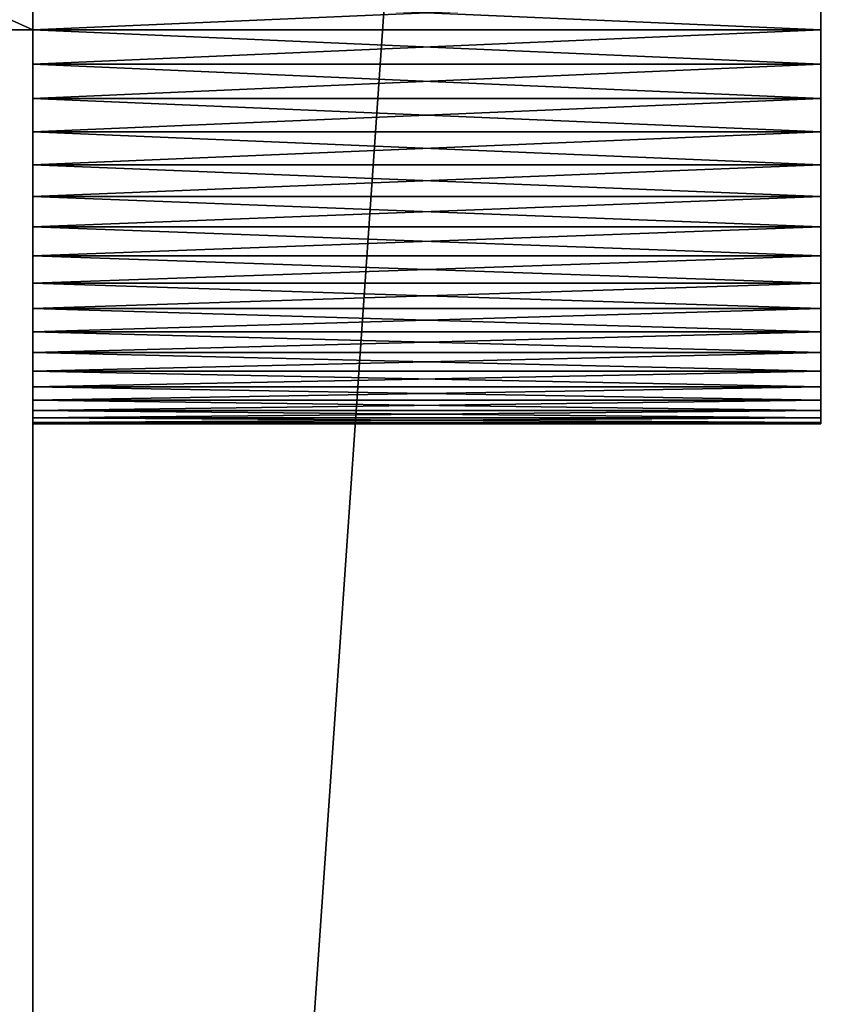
# Model space of a CAD drawing. Header units: millimetres. Extents: x -125 to 125, y -729 to 71.
# Tile 8 of 48: x -119 to -108, y -642 to -629. Entities that reach past the tile are written whole.
import ezdxf

# ---------------------------------------------------------------- set-up
doc = ezdxf.new("R2010")
doc.units = ezdxf.units.MM
doc.header["$LTSCALE"] = 65.185185
for name, color, linetype in [('11', 7, 'CONTINUOUS'), ('13', 7, 'CONTINUOUS'), ('15', 7, 'CONTINUOUS'), ('17', 7, 'CONTINUOUS'), ('36', 7, 'CONTINUOUS'), ('45', 7, 'CONTINUOUS'), ('46', 7, 'CONTINUOUS'), ('47', 7, 'CONTINUOUS'), ('54', 7, 'CONTINUOUS')]:
    doc.layers.add(name, color=color, linetype=linetype)

msp = doc.modelspace()

# ---------------------------------------------------------------- linework, layer by layer
at = {"layer": '11', "color": 253, "linetype": 'Continuous', "true_color": 0xaaa39e}
for points in [[(-121, 70.75, 56.448), (-121, -729.25, 56.448), (-110.75, 56.5, 56.448), (-121, 70.75, 56.448)], [(-110.75, 56.5, 56.448), (-121, -729.25, 56.448), (-110.75, -56.5, 56.448), (-110.75, 56.5, 56.448)], [(-110.75, -56.5, 56.448), (-121, -729.25, 56.448), (110.75, -56.5, 56.448), (-110.75, -56.5, 56.448)], [(-121, -729.25, 56.448), (121, -729.25, 56.448), (110.75, -56.5, 56.448), (-121, -729.25, 56.448)]]:
    msp.add_3dface(points, dxfattribs=at)
at = {"layer": '13', "color": 253, "linetype": 'Continuous', "true_color": 0xaaa39e}
for points in [[(121, -729.25, 6.448), (-121, -729.25, 6.448), (-121, 70.75, 6.448), (121, -729.25, 6.448)], [(121, -729.25, 6.448), (-121, 70.75, 6.448), (121, 70.75, 6.448), (121, -729.25, 6.448)]]:
    msp.add_3dface(points, dxfattribs=at)
at = {"layer": '15', "color": 253, "linetype": 'Continuous', "true_color": 0xaaa39e}
for points in [[(121, -729.25, 54.448), (-121, -66.25, 54.448), (121, -66.25, 54.448), (121, -729.25, 54.448)], [(121, -729.25, 54.448), (-121, -729.25, 54.448), (-121, -66.25, 54.448), (121, -729.25, 54.448)]]:
    msp.add_3dface(points, dxfattribs=at)
at = {"layer": '17', "color": 253, "linetype": 'Continuous', "true_color": 0xaaa39e}
for points in [[(-121, -729.25, 8.448), (121, -729.25, 8.448), (121, -66.25, 8.448), (-121, -729.25, 8.448)], [(-121, -66.25, 8.448), (-121, -729.25, 8.448), (-75, -66.25, 8.448), (-121, -66.25, 8.448)], [(-121, -729.25, 8.448), (75, -66.25, 8.448), (-75, -66.25, 8.448), (-121, -729.25, 8.448)], [(75, -66.25, 8.448), (-121, -729.25, 8.448), (121, -66.25, 8.448), (75, -66.25, 8.448)]]:
    msp.add_3dface(points, dxfattribs=at)
at = {"layer": '36', "linetype": 'Continuous'}
for points in [[(-118.5, -629.25, 26.448), (-118.5, -629.25, 8.948), (-118.5, -627.891, 8.989), (-118.5, -629.25, 26.448)], [(-118.5, -628.814, 26.467), (-118.5, -629.25, 26.448), (-118.5, -627.891, 8.989), (-118.5, -628.814, 26.467)], [(-118.5, -629.25, 53.948), (-118.5, -627.956, 36.277), (-118.5, -627.891, 53.907), (-118.5, -629.25, 53.948)], [(-118.5, -628.382, 36.372), (-118.5, -627.956, 36.277), (-118.5, -629.25, 53.948), (-118.5, -628.382, 36.372)], [(-118.5, -628.814, 36.429), (-118.5, -628.382, 36.372), (-118.5, -629.25, 53.948), (-118.5, -628.814, 36.429)], [(-118.5, -629.25, 36.448), (-118.5, -628.814, 36.429), (-118.5, -629.25, 53.948), (-118.5, -629.25, 36.448)], [(-118.5, -674.718, 29.335), (-118.5, -674.92, 28.948), (-118.5, -629.25, 8.948), (-118.5, -674.718, 29.335)], [(-118.5, -674.552, 29.738), (-118.5, -674.718, 29.335), (-118.5, -629.25, 8.948), (-118.5, -674.552, 29.738)], [(-118.5, -674.42, 30.154), (-118.5, -674.552, 29.738), (-118.5, -629.25, 8.948), (-118.5, -674.42, 30.154)], [(-118.5, -674.326, 30.58), (-118.5, -674.42, 30.154), (-118.5, -629.25, 8.948), (-118.5, -674.326, 30.58)], [(-118.5, -674.269, 31.012), (-118.5, -674.326, 30.58), (-118.5, -629.25, 8.948), (-118.5, -674.269, 31.012)], [(-118.5, -676.036, 27.618), (-118.5, -676.382, 27.352), (-118.5, -629.25, 8.948), (-118.5, -676.036, 27.618)], [(-118.5, -675.714, 27.912), (-118.5, -676.036, 27.618), (-118.5, -629.25, 8.948), (-118.5, -675.714, 27.912)], [(-118.5, -675.42, 28.234), (-118.5, -675.714, 27.912), (-118.5, -629.25, 8.948), (-118.5, -675.42, 28.234)], [(-118.5, -675.154, 28.58), (-118.5, -675.42, 28.234), (-118.5, -629.25, 8.948), (-118.5, -675.154, 28.58)], [(-118.5, -674.92, 28.948), (-118.5, -675.154, 28.58), (-118.5, -629.25, 8.948), (-118.5, -674.92, 28.948)], [(-118.5, -631.363, 26.916), (-118.5, -631.75, 27.118), (-118.5, -629.25, 8.948), (-118.5, -631.363, 26.916)], [(-118.5, -631.75, 27.118), (-118.5, -632.118, 27.352), (-118.5, -629.25, 8.948), (-118.5, -631.75, 27.118)], [(-118.5, -632.118, 27.352), (-118.5, -632.464, 27.618), (-118.5, -629.25, 8.948), (-118.5, -632.118, 27.352)], [(-118.5, -632.464, 27.618), (-118.5, -632.786, 27.912), (-118.5, -629.25, 8.948), (-118.5, -632.464, 27.618)], [(-118.5, -632.786, 27.912), (-118.5, -633.08, 28.234), (-118.5, -629.25, 8.948), (-118.5, -632.786, 27.912)], [(-118.5, -633.08, 28.234), (-118.5, -633.346, 28.58), (-118.5, -629.25, 8.948), (-118.5, -633.08, 28.234)], [(-118.5, -633.346, 28.58), (-118.5, -633.58, 28.948), (-118.5, -629.25, 8.948), (-118.5, -633.346, 28.58)], [(-118.5, -633.58, 28.948), (-118.5, -633.782, 29.335), (-118.5, -629.25, 8.948), (-118.5, -633.58, 28.948)], [(-118.5, -633.782, 29.335), (-118.5, -633.948, 29.738), (-118.5, -629.25, 8.948), (-118.5, -633.782, 29.335)], [(-118.5, -634.08, 30.154), (-118.5, -674.25, 31.448), (-118.5, -629.25, 8.948), (-118.5, -634.08, 30.154)], [(-118.5, -633.948, 29.738), (-118.5, -634.08, 30.154), (-118.5, -629.25, 8.948), (-118.5, -633.948, 29.738)], [(-118.5, -674.25, 31.448), (-118.5, -674.269, 31.012), (-118.5, -629.25, 8.948), (-118.5, -674.25, 31.448)], [(-118.5, -629.25, 26.448), (-118.5, -629.686, 26.467), (-118.5, -629.25, 8.948), (-118.5, -629.25, 26.448)], [(-118.5, -629.686, 26.467), (-118.5, -630.118, 26.524), (-118.5, -629.25, 8.948), (-118.5, -629.686, 26.467)], [(-118.5, -630.118, 26.524), (-118.5, -630.544, 26.618), (-118.5, -629.25, 8.948), (-118.5, -630.118, 26.524)], [(-118.5, -630.544, 26.618), (-118.5, -630.96, 26.749), (-118.5, -629.25, 8.948), (-118.5, -630.544, 26.618)], [(-118.5, -630.96, 26.749), (-118.5, -631.363, 26.916), (-118.5, -629.25, 8.948), (-118.5, -630.96, 26.749)], [(-118.5, -629.25, 8.948), (-118.5, -680.96, 26.749), (-118.5, -723.25, 8.948), (-118.5, -629.25, 8.948)], [(-118.5, -680.544, 26.618), (-118.5, -680.96, 26.749), (-118.5, -629.25, 8.948), (-118.5, -680.544, 26.618)], [(-118.5, -676.382, 27.352), (-118.5, -676.75, 27.118), (-118.5, -629.25, 8.948), (-118.5, -676.382, 27.352)], [(-118.5, -676.75, 27.118), (-118.5, -677.137, 26.916), (-118.5, -629.25, 8.948), (-118.5, -676.75, 27.118)], [(-118.5, -677.137, 26.916), (-118.5, -677.54, 26.749), (-118.5, -629.25, 8.948), (-118.5, -677.137, 26.916)], [(-118.5, -677.54, 26.749), (-118.5, -677.956, 26.618), (-118.5, -629.25, 8.948), (-118.5, -677.54, 26.749)], [(-118.5, -677.956, 26.618), (-118.5, -678.382, 26.524), (-118.5, -629.25, 8.948), (-118.5, -677.956, 26.618)], [(-118.5, -678.382, 26.524), (-118.5, -678.814, 26.467), (-118.5, -629.25, 8.948), (-118.5, -678.382, 26.524)], [(-118.5, -678.814, 26.467), (-118.5, -679.25, 26.448), (-118.5, -629.25, 8.948), (-118.5, -678.814, 26.467)], [(-118.5, -679.25, 26.448), (-118.5, -679.686, 26.467), (-118.5, -629.25, 8.948), (-118.5, -679.25, 26.448)], [(-118.5, -679.686, 26.467), (-118.5, -680.118, 26.524), (-118.5, -629.25, 8.948), (-118.5, -679.686, 26.467)], [(-118.5, -680.118, 26.524), (-118.5, -680.544, 26.618), (-118.5, -629.25, 8.948), (-118.5, -680.118, 26.524)], [(-118.5, -629.686, 36.429), (-118.5, -629.25, 36.448), (-118.5, -723.25, 53.948), (-118.5, -629.686, 36.429)], [(-118.5, -723.25, 53.948), (-118.5, -629.25, 36.448), (-118.5, -629.25, 53.948), (-118.5, -723.25, 53.948)], [(-118.5, -630.118, 36.372), (-118.5, -629.686, 36.429), (-118.5, -723.25, 53.948), (-118.5, -630.118, 36.372)], [(-118.5, -630.544, 36.277), (-118.5, -630.118, 36.372), (-118.5, -723.25, 53.948), (-118.5, -630.544, 36.277)], [(-118.5, -630.96, 36.146), (-118.5, -630.544, 36.277), (-118.5, -723.25, 53.948), (-118.5, -630.96, 36.146)], [(-118.5, -631.363, 35.979), (-118.5, -630.96, 36.146), (-118.5, -723.25, 53.948), (-118.5, -631.363, 35.979)], [(-118.5, -631.75, 35.778), (-118.5, -631.363, 35.979), (-118.5, -723.25, 53.948), (-118.5, -631.75, 35.778)], [(-118.5, -632.118, 35.544), (-118.5, -631.75, 35.778), (-118.5, -723.25, 53.948), (-118.5, -632.118, 35.544)], [(-118.5, -632.464, 35.278), (-118.5, -632.118, 35.544), (-118.5, -723.25, 53.948), (-118.5, -632.464, 35.278)], [(-118.5, -632.786, 34.983), (-118.5, -632.464, 35.278), (-118.5, -723.25, 53.948), (-118.5, -632.786, 34.983)], [(-118.5, -633.08, 34.662), (-118.5, -632.786, 34.983), (-118.5, -723.25, 53.948), (-118.5, -633.08, 34.662)], [(-118.5, -633.346, 34.316), (-118.5, -633.08, 34.662), (-118.5, -723.25, 53.948), (-118.5, -633.346, 34.316)], [(-118.5, -633.58, 33.948), (-118.5, -633.346, 34.316), (-118.5, -723.25, 53.948), (-118.5, -633.58, 33.948)], [(-118.5, -633.782, 33.561), (-118.5, -633.58, 33.948), (-118.5, -723.25, 53.948), (-118.5, -633.782, 33.561)], [(-118.5, -633.948, 33.158), (-118.5, -633.782, 33.561), (-118.5, -723.25, 53.948), (-118.5, -633.948, 33.158)], [(-118.5, -634.08, 32.742), (-118.5, -633.948, 33.158), (-118.5, -723.25, 53.948), (-118.5, -634.08, 32.742)], [(-118.5, -634.08, 30.154), (-118.5, -634.174, 30.58), (-118.5, -674.25, 31.448), (-118.5, -634.08, 30.154)], [(-118.5, -634.174, 32.316), (-118.5, -634.08, 32.742), (-118.5, -723.25, 53.948), (-118.5, -634.174, 32.316)], [(-118.5, -634.231, 31.884), (-118.5, -634.174, 32.316), (-118.5, -723.25, 53.948), (-118.5, -634.231, 31.884)], [(-118.5, -634.174, 30.58), (-118.5, -634.231, 31.012), (-118.5, -674.25, 31.448), (-118.5, -634.174, 30.58)], [(-118.5, -634.25, 31.448), (-118.5, -634.231, 31.884), (-118.5, -723.25, 53.948), (-118.5, -634.25, 31.448)], [(-118.5, -634.231, 31.012), (-118.5, -634.25, 31.448), (-118.5, -674.25, 31.448), (-118.5, -634.231, 31.012)], [(-118.5, -674.326, 32.316), (-118.5, -634.25, 31.448), (-118.5, -674.42, 32.742), (-118.5, -674.326, 32.316)], [(-118.5, -674.42, 32.742), (-118.5, -634.25, 31.448), (-118.5, -674.552, 33.158), (-118.5, -674.42, 32.742)], [(-118.5, -674.552, 33.158), (-118.5, -634.25, 31.448), (-118.5, -674.718, 33.561), (-118.5, -674.552, 33.158)], [(-118.5, -674.718, 33.561), (-118.5, -634.25, 31.448), (-118.5, -674.92, 33.948), (-118.5, -674.718, 33.561)], [(-118.5, -674.269, 31.884), (-118.5, -634.25, 31.448), (-118.5, -674.326, 32.316), (-118.5, -674.269, 31.884)], [(-118.5, -674.25, 31.448), (-118.5, -634.25, 31.448), (-118.5, -674.269, 31.884), (-118.5, -674.25, 31.448)], [(-118.5, -677.137, 35.979), (-118.5, -634.25, 31.448), (-118.5, -677.54, 36.146), (-118.5, -677.137, 35.979)], [(-118.5, -677.54, 36.146), (-118.5, -634.25, 31.448), (-118.5, -723.25, 53.948), (-118.5, -677.54, 36.146)], [(-118.5, -676.75, 35.778), (-118.5, -634.25, 31.448), (-118.5, -677.137, 35.979), (-118.5, -676.75, 35.778)], [(-118.5, -674.92, 33.948), (-118.5, -634.25, 31.448), (-118.5, -675.154, 34.316), (-118.5, -674.92, 33.948)], [(-118.5, -675.154, 34.316), (-118.5, -634.25, 31.448), (-118.5, -675.42, 34.662), (-118.5, -675.154, 34.316)], [(-118.5, -675.42, 34.662), (-118.5, -634.25, 31.448), (-118.5, -675.714, 34.983), (-118.5, -675.42, 34.662)], [(-118.5, -675.714, 34.983), (-118.5, -634.25, 31.448), (-118.5, -676.036, 35.278), (-118.5, -675.714, 34.983)], [(-118.5, -676.036, 35.278), (-118.5, -634.25, 31.448), (-118.5, -676.382, 35.544), (-118.5, -676.036, 35.278)], [(-118.5, -676.382, 35.544), (-118.5, -634.25, 31.448), (-118.5, -676.75, 35.778), (-118.5, -676.382, 35.544)]]:
    msp.add_3dface(points, dxfattribs=at)
at = {"layer": '45', "linetype": 'Continuous'}
for points in [[(-108.5, -629.25, 26.448), (-108.5, -628.814, 26.467), (-108.5, -629.25, 28.948), (-108.5, -629.25, 26.448)], [(-108.5, -629.25, 28.948), (-108.5, -628.814, 26.467), (-108.5, -628.989, 28.961), (-108.5, -629.25, 28.948)], [(-108.5, -628.814, 36.429), (-108.5, -629.25, 36.448), (-108.5, -628.989, 33.934), (-108.5, -628.814, 36.429)], [(-108.5, -628.989, 33.934), (-108.5, -629.25, 36.448), (-108.5, -629.25, 33.948), (-108.5, -628.989, 33.934)], [(-108.5, -629.686, 26.467), (-108.5, -629.25, 26.448), (-108.5, -629.511, 28.961), (-108.5, -629.686, 26.467)], [(-108.5, -629.25, 26.448), (-108.5, -629.25, 28.948), (-108.5, -629.511, 28.961), (-108.5, -629.25, 26.448)], [(-108.5, -629.25, 36.448), (-108.5, -629.686, 36.429), (-108.5, -629.25, 33.948), (-108.5, -629.25, 36.448)], [(-108.5, -629.25, 33.948), (-108.5, -629.686, 36.429), (-108.5, -629.511, 33.934), (-108.5, -629.25, 33.948)], [(-108.5, -629.77, 29.002), (-108.5, -629.686, 26.467), (-108.5, -629.511, 28.961), (-108.5, -629.77, 29.002)], [(-108.5, -629.511, 33.934), (-108.5, -629.686, 36.429), (-108.5, -629.77, 33.893), (-108.5, -629.511, 33.934)], [(-108.5, -630.118, 26.524), (-108.5, -629.686, 26.467), (-108.5, -630.023, 29.07), (-108.5, -630.118, 26.524)], [(-108.5, -630.023, 29.07), (-108.5, -629.686, 26.467), (-108.5, -629.77, 29.002), (-108.5, -630.023, 29.07)], [(-108.5, -629.686, 36.429), (-108.5, -630.118, 36.372), (-108.5, -629.77, 33.893), (-108.5, -629.686, 36.429)], [(-108.5, -629.77, 33.893), (-108.5, -630.118, 36.372), (-108.5, -630.023, 33.825), (-108.5, -629.77, 33.893)], [(-108.5, -630.267, 29.164), (-108.5, -630.118, 26.524), (-108.5, -630.023, 29.07), (-108.5, -630.267, 29.164)], [(-108.5, -630.023, 33.825), (-108.5, -630.118, 36.372), (-108.5, -630.267, 33.732), (-108.5, -630.023, 33.825)], [(-108.5, -630.544, 26.618), (-108.5, -630.118, 26.524), (-108.5, -630.5, 29.283), (-108.5, -630.544, 26.618)], [(-108.5, -630.5, 29.283), (-108.5, -630.118, 26.524), (-108.5, -630.267, 29.164), (-108.5, -630.5, 29.283)], [(-108.5, -630.118, 36.372), (-108.5, -630.544, 36.277), (-108.5, -630.267, 33.732), (-108.5, -630.118, 36.372)], [(-108.5, -630.267, 33.732), (-108.5, -630.544, 36.277), (-108.5, -630.5, 33.613), (-108.5, -630.267, 33.732)], [(-108.5, -630.719, 29.425), (-108.5, -630.544, 26.618), (-108.5, -630.5, 29.283), (-108.5, -630.719, 29.425)], [(-108.5, -630.5, 33.613), (-108.5, -630.544, 36.277), (-108.5, -630.719, 33.47), (-108.5, -630.5, 33.613)], [(-108.5, -630.96, 26.749), (-108.5, -630.544, 26.618), (-108.5, -630.923, 29.59), (-108.5, -630.96, 26.749)], [(-108.5, -630.923, 29.59), (-108.5, -630.544, 26.618), (-108.5, -630.719, 29.425), (-108.5, -630.923, 29.59)], [(-108.5, -630.544, 36.277), (-108.5, -630.96, 36.146), (-108.5, -630.719, 33.47), (-108.5, -630.544, 36.277)], [(-108.5, -630.719, 33.47), (-108.5, -630.96, 36.146), (-108.5, -630.923, 33.306), (-108.5, -630.719, 33.47)], [(-108.5, -631.108, 29.775), (-108.5, -630.96, 26.749), (-108.5, -630.923, 29.59), (-108.5, -631.108, 29.775)], [(-108.5, -630.923, 33.306), (-108.5, -630.96, 36.146), (-108.5, -631.108, 33.121), (-108.5, -630.923, 33.306)], [(-108.5, -631.363, 26.916), (-108.5, -630.96, 26.749), (-108.5, -631.273, 29.978), (-108.5, -631.363, 26.916)], [(-108.5, -631.273, 29.978), (-108.5, -630.96, 26.749), (-108.5, -631.108, 29.775), (-108.5, -631.273, 29.978)], [(-108.5, -630.96, 36.146), (-108.5, -631.363, 35.979), (-108.5, -631.108, 33.121), (-108.5, -630.96, 36.146)], [(-108.5, -631.108, 33.121), (-108.5, -631.363, 35.979), (-108.5, -631.273, 32.917), (-108.5, -631.108, 33.121)], [(-108.5, -631.415, 30.198), (-108.5, -631.363, 26.916), (-108.5, -631.273, 29.978), (-108.5, -631.415, 30.198)], [(-108.5, -631.273, 32.917), (-108.5, -631.363, 35.979), (-108.5, -631.415, 32.698), (-108.5, -631.273, 32.917)], [(-108.5, -631.75, 27.118), (-108.5, -631.363, 26.916), (-108.5, -631.736, 31.186), (-108.5, -631.75, 27.118)], [(-108.5, -631.736, 31.186), (-108.5, -631.363, 26.916), (-108.5, -631.695, 30.928), (-108.5, -631.736, 31.186)], [(-108.5, -631.695, 30.928), (-108.5, -631.363, 26.916), (-108.5, -631.628, 30.675), (-108.5, -631.695, 30.928)], [(-108.5, -631.628, 30.675), (-108.5, -631.363, 26.916), (-108.5, -631.534, 30.431), (-108.5, -631.628, 30.675)], [(-108.5, -631.534, 30.431), (-108.5, -631.363, 26.916), (-108.5, -631.415, 30.198), (-108.5, -631.534, 30.431)], [(-108.5, -631.363, 35.979), (-108.5, -631.75, 35.778), (-108.5, -631.415, 32.698), (-108.5, -631.363, 35.979)], [(-108.5, -631.415, 32.698), (-108.5, -631.75, 35.778), (-108.5, -631.534, 32.465), (-108.5, -631.415, 32.698)], [(-108.5, -631.534, 32.465), (-108.5, -631.75, 35.778), (-108.5, -631.628, 32.22), (-108.5, -631.534, 32.465)], [(-108.5, -631.628, 32.22), (-108.5, -631.75, 35.778), (-108.5, -631.695, 31.968), (-108.5, -631.628, 32.22)], [(-108.5, -631.695, 31.968), (-108.5, -631.75, 35.778), (-108.5, -631.736, 31.709), (-108.5, -631.695, 31.968)], [(-108.5, -631.736, 31.709), (-108.5, -631.75, 35.778), (-108.5, -631.75, 31.448), (-108.5, -631.736, 31.709)], [(-108.5, -631.75, 31.448), (-108.5, -631.75, 27.118), (-108.5, -631.736, 31.186), (-108.5, -631.75, 31.448)], [(-108.5, -632.118, 27.352), (-108.5, -631.75, 27.118), (-108.5, -632.118, 35.544), (-108.5, -632.118, 27.352)], [(-108.5, -632.118, 35.544), (-108.5, -631.75, 27.118), (-108.5, -631.75, 31.448), (-108.5, -632.118, 35.544)], [(-108.5, -631.75, 35.778), (-108.5, -632.118, 35.544), (-108.5, -631.75, 31.448), (-108.5, -631.75, 35.778)], [(-108.5, -632.464, 27.618), (-108.5, -632.118, 27.352), (-108.5, -632.464, 35.278), (-108.5, -632.464, 27.618)], [(-108.5, -632.464, 35.278), (-108.5, -632.118, 27.352), (-108.5, -632.118, 35.544), (-108.5, -632.464, 35.278)], [(-108.5, -632.786, 34.983), (-108.5, -632.464, 27.618), (-108.5, -632.464, 35.278), (-108.5, -632.786, 34.983)], [(-108.5, -632.786, 27.912), (-108.5, -632.464, 27.618), (-108.5, -632.786, 34.983), (-108.5, -632.786, 27.912)], [(-108.5, -633.08, 28.234), (-108.5, -632.786, 27.912), (-108.5, -633.08, 34.662), (-108.5, -633.08, 28.234)], [(-108.5, -633.08, 34.662), (-108.5, -632.786, 27.912), (-108.5, -632.786, 34.983), (-108.5, -633.08, 34.662)], [(-108.5, -633.346, 34.316), (-108.5, -633.08, 28.234), (-108.5, -633.08, 34.662), (-108.5, -633.346, 34.316)], [(-108.5, -633.346, 28.58), (-108.5, -633.08, 28.234), (-108.5, -633.346, 34.316), (-108.5, -633.346, 28.58)], [(-108.5, -633.58, 33.948), (-108.5, -633.346, 28.58), (-108.5, -633.346, 34.316), (-108.5, -633.58, 33.948)], [(-108.5, -633.58, 28.948), (-108.5, -633.346, 28.58), (-108.5, -633.58, 33.948), (-108.5, -633.58, 28.948)], [(-108.5, -633.782, 33.561), (-108.5, -633.58, 28.948), (-108.5, -633.58, 33.948), (-108.5, -633.782, 33.561)], [(-108.5, -633.782, 29.335), (-108.5, -633.58, 28.948), (-108.5, -633.782, 33.561), (-108.5, -633.782, 29.335)], [(-108.5, -633.948, 33.158), (-108.5, -633.782, 29.335), (-108.5, -633.782, 33.561), (-108.5, -633.948, 33.158)], [(-108.5, -633.948, 29.738), (-108.5, -633.782, 29.335), (-108.5, -633.948, 33.158), (-108.5, -633.948, 29.738)], [(-108.5, -634.08, 32.742), (-108.5, -633.948, 29.738), (-108.5, -633.948, 33.158), (-108.5, -634.08, 32.742)], [(-108.5, -634.08, 30.154), (-108.5, -633.948, 29.738), (-108.5, -634.08, 32.742), (-108.5, -634.08, 30.154)], [(-108.5, -634.174, 32.316), (-108.5, -634.08, 30.154), (-108.5, -634.08, 32.742), (-108.5, -634.174, 32.316)], [(-108.5, -634.174, 30.58), (-108.5, -634.08, 30.154), (-108.5, -634.174, 32.316), (-108.5, -634.174, 30.58)], [(-108.5, -634.231, 31.884), (-108.5, -634.174, 30.58), (-108.5, -634.174, 32.316), (-108.5, -634.231, 31.884)], [(-108.5, -634.231, 31.012), (-108.5, -634.174, 30.58), (-108.5, -634.231, 31.884), (-108.5, -634.231, 31.012)], [(-108.5, -634.25, 31.448), (-108.5, -634.231, 31.012), (-108.5, -634.231, 31.884), (-108.5, -634.25, 31.448)]]:
    msp.add_3dface(points, dxfattribs=at)
at = {"layer": '46', "linetype": 'Continuous'}
for points in [[(-118.5, -629.25, 36.448), (-108.5, -629.25, 36.448), (-108.5, -628.814, 36.429), (-118.5, -629.25, 36.448)], [(-118.5, -628.814, 36.429), (-118.5, -629.25, 36.448), (-108.5, -628.814, 36.429), (-118.5, -628.814, 36.429)], [(-118.5, -629.25, 26.448), (-118.5, -628.814, 26.467), (-108.5, -629.25, 26.448), (-118.5, -629.25, 26.448)], [(-118.5, -628.814, 26.467), (-108.5, -628.814, 26.467), (-108.5, -629.25, 26.448), (-118.5, -628.814, 26.467)]]:
    msp.add_3dface(points, dxfattribs=at)
at = {"layer": '47', "linetype": 'Continuous'}
for points in [[(-108.5, -629.25, 36.448), (-118.5, -629.686, 36.429), (-108.5, -629.686, 36.429), (-108.5, -629.25, 36.448)], [(-118.5, -629.25, 36.448), (-118.5, -629.686, 36.429), (-108.5, -629.25, 36.448), (-118.5, -629.25, 36.448)], [(-118.5, -629.686, 26.467), (-118.5, -629.25, 26.448), (-108.5, -629.686, 26.467), (-118.5, -629.686, 26.467)], [(-118.5, -629.25, 26.448), (-108.5, -629.25, 26.448), (-108.5, -629.686, 26.467), (-118.5, -629.25, 26.448)], [(-118.5, -629.686, 36.429), (-118.5, -630.118, 36.372), (-108.5, -629.686, 36.429), (-118.5, -629.686, 36.429)], [(-118.5, -630.118, 36.372), (-108.5, -630.118, 36.372), (-108.5, -629.686, 36.429), (-118.5, -630.118, 36.372)], [(-118.5, -630.118, 26.524), (-118.5, -629.686, 26.467), (-108.5, -630.118, 26.524), (-118.5, -630.118, 26.524)], [(-118.5, -629.686, 26.467), (-108.5, -629.686, 26.467), (-108.5, -630.118, 26.524), (-118.5, -629.686, 26.467)], [(-118.5, -630.118, 36.372), (-118.5, -630.544, 36.277), (-108.5, -630.118, 36.372), (-118.5, -630.118, 36.372)], [(-118.5, -630.544, 36.277), (-108.5, -630.544, 36.277), (-108.5, -630.118, 36.372), (-118.5, -630.544, 36.277)], [(-118.5, -630.544, 26.618), (-118.5, -630.118, 26.524), (-108.5, -630.544, 26.618), (-118.5, -630.544, 26.618)], [(-118.5, -630.118, 26.524), (-108.5, -630.118, 26.524), (-108.5, -630.544, 26.618), (-118.5, -630.118, 26.524)], [(-118.5, -630.96, 36.146), (-108.5, -630.96, 36.146), (-108.5, -630.544, 36.277), (-118.5, -630.96, 36.146)], [(-118.5, -630.544, 36.277), (-118.5, -630.96, 36.146), (-108.5, -630.544, 36.277), (-118.5, -630.544, 36.277)], [(-118.5, -630.96, 26.749), (-118.5, -630.544, 26.618), (-108.5, -630.96, 26.749), (-118.5, -630.96, 26.749)], [(-118.5, -630.544, 26.618), (-108.5, -630.544, 26.618), (-108.5, -630.96, 26.749), (-118.5, -630.544, 26.618)], [(-118.5, -631.363, 35.979), (-108.5, -631.363, 35.979), (-108.5, -630.96, 36.146), (-118.5, -631.363, 35.979)], [(-118.5, -630.96, 36.146), (-118.5, -631.363, 35.979), (-108.5, -630.96, 36.146), (-118.5, -630.96, 36.146)], [(-118.5, -631.363, 26.916), (-118.5, -630.96, 26.749), (-108.5, -631.363, 26.916), (-118.5, -631.363, 26.916)], [(-118.5, -630.96, 26.749), (-108.5, -630.96, 26.749), (-108.5, -631.363, 26.916), (-118.5, -630.96, 26.749)], [(-118.5, -631.363, 35.979), (-118.5, -631.75, 35.778), (-108.5, -631.363, 35.979), (-118.5, -631.363, 35.979)], [(-118.5, -631.75, 35.778), (-108.5, -631.75, 35.778), (-108.5, -631.363, 35.979), (-118.5, -631.75, 35.778)], [(-118.5, -631.75, 27.118), (-118.5, -631.363, 26.916), (-108.5, -631.75, 27.118), (-118.5, -631.75, 27.118)], [(-118.5, -631.363, 26.916), (-108.5, -631.363, 26.916), (-108.5, -631.75, 27.118), (-118.5, -631.363, 26.916)], [(-118.5, -632.118, 35.544), (-108.5, -632.118, 35.544), (-108.5, -631.75, 35.778), (-118.5, -632.118, 35.544)], [(-118.5, -631.75, 35.778), (-118.5, -632.118, 35.544), (-108.5, -631.75, 35.778), (-118.5, -631.75, 35.778)], [(-118.5, -631.75, 27.118), (-108.5, -631.75, 27.118), (-108.5, -632.118, 27.352), (-118.5, -631.75, 27.118)], [(-118.5, -632.118, 27.352), (-118.5, -631.75, 27.118), (-108.5, -632.118, 27.352), (-118.5, -632.118, 27.352)], [(-118.5, -632.464, 27.618), (-118.5, -632.118, 27.352), (-108.5, -632.464, 27.618), (-118.5, -632.464, 27.618)], [(-118.5, -632.464, 35.278), (-108.5, -632.464, 35.278), (-108.5, -632.118, 35.544), (-118.5, -632.464, 35.278)], [(-118.5, -632.118, 35.544), (-118.5, -632.464, 35.278), (-108.5, -632.118, 35.544), (-118.5, -632.118, 35.544)], [(-118.5, -632.118, 27.352), (-108.5, -632.118, 27.352), (-108.5, -632.464, 27.618), (-118.5, -632.118, 27.352)], [(-118.5, -632.786, 27.912), (-118.5, -632.464, 27.618), (-108.5, -632.786, 27.912), (-118.5, -632.786, 27.912)], [(-118.5, -632.464, 27.618), (-108.5, -632.464, 27.618), (-108.5, -632.786, 27.912), (-118.5, -632.464, 27.618)], [(-118.5, -632.786, 34.983), (-108.5, -632.786, 34.983), (-108.5, -632.464, 35.278), (-118.5, -632.786, 34.983)], [(-118.5, -632.464, 35.278), (-118.5, -632.786, 34.983), (-108.5, -632.464, 35.278), (-118.5, -632.464, 35.278)], [(-118.5, -633.08, 28.234), (-118.5, -632.786, 27.912), (-108.5, -633.08, 28.234), (-118.5, -633.08, 28.234)], [(-118.5, -632.786, 27.912), (-108.5, -632.786, 27.912), (-108.5, -633.08, 28.234), (-118.5, -632.786, 27.912)], [(-118.5, -633.08, 34.662), (-108.5, -633.08, 34.662), (-108.5, -632.786, 34.983), (-118.5, -633.08, 34.662)], [(-118.5, -632.786, 34.983), (-118.5, -633.08, 34.662), (-108.5, -632.786, 34.983), (-118.5, -632.786, 34.983)], [(-118.5, -633.346, 28.58), (-118.5, -633.08, 28.234), (-108.5, -633.346, 28.58), (-118.5, -633.346, 28.58)], [(-118.5, -633.08, 28.234), (-108.5, -633.08, 28.234), (-108.5, -633.346, 28.58), (-118.5, -633.08, 28.234)], [(-118.5, -633.346, 34.316), (-108.5, -633.346, 34.316), (-108.5, -633.08, 34.662), (-118.5, -633.346, 34.316)], [(-118.5, -633.08, 34.662), (-118.5, -633.346, 34.316), (-108.5, -633.08, 34.662), (-118.5, -633.08, 34.662)], [(-118.5, -633.58, 28.948), (-118.5, -633.346, 28.58), (-108.5, -633.58, 28.948), (-118.5, -633.58, 28.948)], [(-118.5, -633.346, 28.58), (-108.5, -633.346, 28.58), (-108.5, -633.58, 28.948), (-118.5, -633.346, 28.58)], [(-118.5, -633.58, 33.948), (-108.5, -633.58, 33.948), (-108.5, -633.346, 34.316), (-118.5, -633.58, 33.948)], [(-118.5, -633.346, 34.316), (-118.5, -633.58, 33.948), (-108.5, -633.346, 34.316), (-118.5, -633.346, 34.316)], [(-118.5, -633.782, 29.335), (-118.5, -633.58, 28.948), (-108.5, -633.782, 29.335), (-118.5, -633.782, 29.335)], [(-118.5, -633.58, 28.948), (-108.5, -633.58, 28.948), (-108.5, -633.782, 29.335), (-118.5, -633.58, 28.948)], [(-118.5, -633.58, 33.948), (-118.5, -633.782, 33.561), (-108.5, -633.58, 33.948), (-118.5, -633.58, 33.948)], [(-118.5, -633.782, 33.561), (-108.5, -633.782, 33.561), (-108.5, -633.58, 33.948), (-118.5, -633.782, 33.561)], [(-118.5, -633.948, 29.738), (-118.5, -633.782, 29.335), (-108.5, -633.948, 29.738), (-118.5, -633.948, 29.738)], [(-118.5, -633.782, 29.335), (-108.5, -633.782, 29.335), (-108.5, -633.948, 29.738), (-118.5, -633.782, 29.335)], [(-118.5, -633.948, 33.158), (-108.5, -633.948, 33.158), (-108.5, -633.782, 33.561), (-118.5, -633.948, 33.158)], [(-118.5, -633.782, 33.561), (-118.5, -633.948, 33.158), (-108.5, -633.782, 33.561), (-118.5, -633.782, 33.561)], [(-118.5, -633.948, 29.738), (-108.5, -633.948, 29.738), (-108.5, -634.08, 30.154), (-118.5, -633.948, 29.738)], [(-118.5, -634.08, 32.742), (-108.5, -634.08, 32.742), (-108.5, -633.948, 33.158), (-118.5, -634.08, 32.742)], [(-118.5, -634.08, 30.154), (-118.5, -633.948, 29.738), (-108.5, -634.08, 30.154), (-118.5, -634.08, 30.154)], [(-118.5, -633.948, 33.158), (-118.5, -634.08, 32.742), (-108.5, -633.948, 33.158), (-118.5, -633.948, 33.158)], [(-118.5, -634.08, 32.742), (-118.5, -634.174, 32.316), (-108.5, -634.08, 32.742), (-118.5, -634.08, 32.742)], [(-118.5, -634.174, 32.316), (-108.5, -634.174, 32.316), (-108.5, -634.08, 32.742), (-118.5, -634.174, 32.316)], [(-118.5, -634.174, 30.58), (-118.5, -634.08, 30.154), (-108.5, -634.174, 30.58), (-118.5, -634.174, 30.58)], [(-118.5, -634.08, 30.154), (-108.5, -634.08, 30.154), (-108.5, -634.174, 30.58), (-118.5, -634.08, 30.154)], [(-118.5, -634.174, 32.316), (-118.5, -634.231, 31.884), (-108.5, -634.174, 32.316), (-118.5, -634.174, 32.316)], [(-118.5, -634.231, 31.884), (-108.5, -634.231, 31.884), (-108.5, -634.174, 32.316), (-118.5, -634.231, 31.884)], [(-118.5, -634.231, 31.012), (-118.5, -634.174, 30.58), (-108.5, -634.231, 31.012), (-118.5, -634.231, 31.012)], [(-118.5, -634.174, 30.58), (-108.5, -634.174, 30.58), (-108.5, -634.231, 31.012), (-118.5, -634.174, 30.58)], [(-118.5, -634.231, 31.884), (-118.5, -634.25, 31.448), (-108.5, -634.231, 31.884), (-118.5, -634.231, 31.884)], [(-118.5, -634.25, 31.448), (-118.5, -634.231, 31.012), (-108.5, -634.25, 31.448), (-118.5, -634.25, 31.448)], [(-118.5, -634.25, 31.448), (-108.5, -634.25, 31.448), (-108.5, -634.231, 31.884), (-118.5, -634.25, 31.448)], [(-118.5, -634.231, 31.012), (-108.5, -634.231, 31.012), (-108.5, -634.25, 31.448), (-118.5, -634.231, 31.012)]]:
    msp.add_3dface(points, dxfattribs=at)
at = {"layer": '54', "linetype": 'Continuous'}
for points in [[(-118.5, -627.891, 8.989), (-118.5, -629.25, 8.948), (-121.5, -627.891, 8.989), (-118.5, -627.891, 8.989)], [(-121.5, -627.891, 8.989), (-118.5, -629.25, 8.948), (-121.5, -629.25, 8.948), (-121.5, -627.891, 8.989)], [(-118.5, -629.25, 53.948), (-118.5, -627.891, 53.907), (-121.5, -629.25, 53.948), (-118.5, -629.25, 53.948)], [(-121.5, -629.25, 53.948), (-118.5, -627.891, 53.907), (-121.5, -627.891, 53.907), (-121.5, -629.25, 53.948)]]:
    msp.add_3dface(points, dxfattribs=at)

doc.saveas('drawing.dxf')
